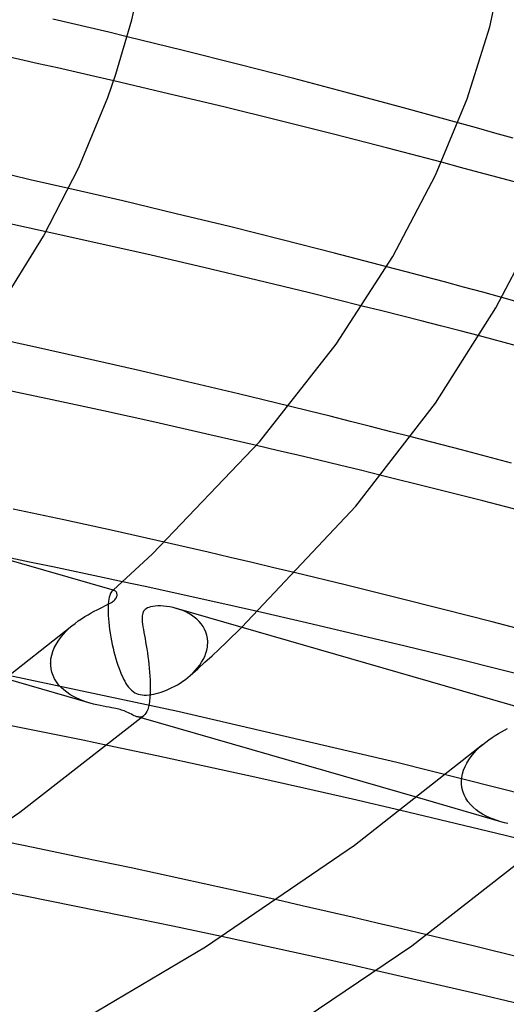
# Model space of a CAD drawing. Header units: millimetres. Extents: x -273 to 273, y -156 to 255.
# Tile 77 of 98: x 96 to 113, y 130 to 165. Entities that reach past the tile are written whole.
import ezdxf

# ---------------------------------------------------------------- set-up
doc = ezdxf.new("R2010")
doc.units = ezdxf.units.MM
doc.layers.add('HIDDEN', color=7, linetype='Continuous')
doc.layers.add('THICK', color=7, linetype='Continuous')

msp = doc.modelspace()

# ---------------------------------------------------------------- linework, layer by layer
at = {"layer": 'HIDDEN'}
for p, q in [((98.007, 164.474), (97.358, 164.627)), ((98.654, 164.32), (98.007, 164.474)), ((99.3, 164.165), (98.654, 164.32)), ((99.944, 164.01), (99.3, 164.165)), ((96.204, 163.22), (95.546, 163.365)), ((96.86, 163.073), (96.204, 163.22)), ((97.514, 162.926), (96.86, 163.073)), ((98.166, 162.778), (97.514, 162.926)), ((98.819, 162.628), (98.166, 162.778)), ((99.474, 162.477), (98.819, 162.628)), ((112.09, 160.839), (111.45, 161.018)), ((112.728, 160.66), (112.09, 160.839)), ((113.365, 160.479), (112.728, 160.66)), ((111.532, 159.467), (110.87, 159.643)), ((112.19, 159.291), (111.532, 159.467)), ((112.844, 159.115), (112.19, 159.291)), ((96.572, 159.037), (95.9, 159.189)), ((97.242, 158.885), (96.572, 159.037)), ((113.492, 158.938), (112.844, 159.115)), ((97.912, 158.732), (97.242, 158.885)), ((96.437, 157.376), (95.754, 157.523)), ((97.119, 157.227), (96.437, 157.376)), ((109.643, 155.835), (108.975, 156.011)), ((110.311, 155.657), (109.643, 155.835)), ((110.978, 155.479), (110.311, 155.657)), ((111.643, 155.299), (110.978, 155.479)), ((112.308, 155.119), (111.643, 155.299)), ((112.971, 154.937), (112.308, 155.119)), ((108.805, 154.471), (108.121, 154.643)), ((109.487, 154.298), (108.805, 154.471)), ((110.167, 154.125), (109.487, 154.298)), ((110.845, 153.951), (110.167, 154.125)), ((111.52, 153.776), (110.845, 153.951)), ((112.192, 153.601), (111.52, 153.776)), ((106.289, 150.982), (105.579, 151.157)), ((106.997, 150.806), (106.289, 150.982)), ((107.704, 150.629), (106.997, 150.806)), ((108.409, 150.451), (107.704, 150.629)), ((109.114, 150.271), (108.409, 150.451)), ((109.817, 150.091), (109.114, 150.271)), ((105.16, 149.622), (104.439, 149.791)), ((105.883, 149.451), (105.16, 149.622)), ((106.606, 149.278), (105.883, 149.451)), ((107.33, 149.103), (106.606, 149.278)), ((108.053, 148.928), (107.33, 149.103)), ((108.777, 148.75), (108.053, 148.928)), ((101.998, 146.25), (101.232, 146.425)), ((102.762, 146.075), (101.998, 146.25)), ((103.524, 145.898), (102.762, 146.075)), ((104.285, 145.719), (103.524, 145.898)), ((105.044, 145.54), (104.285, 145.719)), ((105.8, 145.36), (105.044, 145.54)), ((100.568, 144.882), (99.78, 145.052)), ((99.334, 144.577), (99.317, 144.518)), ((99.352, 144.626), (99.334, 144.577)), ((99.371, 144.667), (99.352, 144.626)), ((99.392, 144.699), (99.371, 144.667)), ((99.414, 144.723), (99.392, 144.699)), ((99.428, 144.734), (99.414, 144.723)), ((99.414, 144.723), (99.421, 144.729)), ((99.421, 144.729), (99.427, 144.735)), ((99.427, 144.735), (99.434, 144.741)), ((99.443, 144.742), (99.428, 144.734)), ((99.434, 144.741), (99.441, 144.746)), ((99.441, 144.746), (99.447, 144.752)), ((99.457, 144.747), (99.443, 144.742)), ((99.447, 144.752), (99.454, 144.758)), ((99.47, 144.749), (99.457, 144.747)), ((99.484, 144.748), (99.47, 144.749)), ((99.497, 144.746), (99.484, 144.748)), ((101.354, 144.71), (100.568, 144.882)), ((102.138, 144.538), (101.354, 144.71)), ((99.283, 144.284), (99.278, 144.187)), ((99.292, 144.371), (99.283, 144.284)), ((99.303, 144.449), (99.292, 144.371)), ((99.317, 144.518), (99.303, 144.449)), ((102.92, 144.364), (102.138, 144.538)), ((103.699, 144.189), (102.92, 144.364)), ((99.278, 144.187), (99.276, 144.081)), ((99.276, 144.081), (99.277, 143.967)), ((99.277, 143.967), (99.278, 143.953)), ((99.278, 143.953), (99.278, 143.939)), ((99.278, 143.939), (99.279, 143.925)), ((99.279, 143.925), (99.279, 143.91)), ((99.279, 143.91), (99.28, 143.896)), ((99.28, 143.896), (99.281, 143.881)), ((99.281, 143.881), (99.288, 143.764)), ((101.764, 144.088), (101.651, 144.124)), ((101.874, 144.047), (101.764, 144.088)), ((101.982, 143.999), (101.874, 144.047)), ((102.085, 143.945), (101.982, 143.999)), ((102.183, 143.885), (102.085, 143.945)), ((102.276, 143.818), (102.183, 143.885)), ((104.476, 144.013), (103.699, 144.189)), ((99.288, 143.764), (99.299, 143.642)), ((99.299, 143.642), (99.312, 143.515)), ((102.363, 143.746), (102.276, 143.818)), ((102.443, 143.668), (102.363, 143.746)), ((102.516, 143.583), (102.443, 143.668)), ((102.579, 143.493), (102.516, 143.583)), ((97.62, 143.102), (97.71, 143.212)), ((97.71, 143.212), (97.807, 143.318)), ((97.807, 143.318), (97.911, 143.419)), ((97.911, 143.419), (98.02, 143.515)), ((99.312, 143.515), (99.329, 143.387)), ((99.329, 143.387), (99.349, 143.258)), ((99.349, 143.258), (99.371, 143.128)), ((102.634, 143.397), (102.579, 143.493)), ((102.678, 143.295), (102.634, 143.397)), ((102.711, 143.19), (102.678, 143.295)), ((102.733, 143.08), (102.711, 143.19)), ((103.397, 142.949), (103.927, 143.467)), ((97.404, 142.746), (97.466, 142.868)), ((97.466, 142.868), (97.538, 142.987)), ((97.538, 142.987), (97.62, 143.102)), ((99.371, 143.128), (99.395, 142.998)), ((99.395, 142.998), (99.422, 142.869)), ((99.422, 142.869), (99.451, 142.742)), ((102.73, 142.775), (102.741, 142.882)), ((102.742, 142.967), (102.733, 143.08)), ((102.741, 142.882), (102.742, 142.897)), ((102.742, 142.953), (102.742, 142.967)), ((102.742, 142.939), (102.742, 142.953)), ((102.742, 142.925), (102.742, 142.939)), ((102.742, 142.911), (102.742, 142.925)), ((102.742, 142.897), (102.742, 142.911)), ((103.141, 142.707), (103.397, 142.949)), ((97.291, 142.365), (97.315, 142.493)), ((97.315, 142.493), (97.353, 142.62)), ((97.353, 142.62), (97.404, 142.746)), ((99.451, 142.742), (99.482, 142.616)), ((99.482, 142.616), (99.515, 142.493)), ((99.515, 142.493), (99.549, 142.372)), ((102.638, 142.456), (102.678, 142.562)), ((102.678, 142.562), (102.709, 142.668)), ((102.709, 142.668), (102.73, 142.775)), ((102.894, 142.479), (103.141, 142.707)), ((101.699, 140.538), (93.946, 142.185)), ((97.279, 142.208), (97.28, 142.223)), ((97.279, 142.193), (97.279, 142.208)), ((97.28, 142.179), (97.279, 142.193)), ((97.28, 142.237), (97.291, 142.365)), ((97.28, 142.223), (97.28, 142.237)), ((97.28, 142.164), (97.28, 142.179)), ((97.281, 142.149), (97.28, 142.164)), ((97.294, 142.023), (97.281, 142.149)), ((99.549, 142.372), (99.585, 142.256)), ((99.585, 142.256), (99.622, 142.144)), ((102.391, 142.056), (102.464, 142.151)), ((102.395, 142.023), (102.645, 142.251)), ((102.464, 142.151), (102.53, 142.25)), ((102.53, 142.25), (102.588, 142.351)), ((102.588, 142.351), (102.638, 142.456)), ((102.645, 142.251), (102.894, 142.479)), ((97.322, 141.902), (97.294, 142.023)), ((97.363, 141.785), (97.322, 141.902)), ((99.622, 142.144), (99.659, 142.037)), ((99.659, 142.037), (99.698, 141.936)), ((99.698, 141.936), (99.737, 141.84)), ((99.737, 141.84), (99.777, 141.75)), ((102.137, 141.792), (102.227, 141.876)), ((102.142, 141.796), (102.395, 142.023)), ((102.227, 141.876), (102.312, 141.964)), ((102.312, 141.964), (102.391, 142.056)), ((98.651, 140.827), (95.73, 141.67)), ((97.416, 141.672), (97.363, 141.785)), ((97.481, 141.566), (97.416, 141.672)), ((97.557, 141.466), (97.481, 141.566)), ((97.642, 141.373), (97.557, 141.466)), ((99.777, 141.75), (99.817, 141.666)), ((99.817, 141.666), (99.858, 141.588)), ((99.858, 141.588), (99.9, 141.516)), ((99.9, 141.516), (99.944, 141.447)), ((101.595, 141.416), (101.691, 141.47)), ((101.691, 141.47), (101.785, 141.527)), ((101.785, 141.527), (101.878, 141.588)), ((101.878, 141.588), (101.967, 141.653)), ((101.967, 141.653), (102.054, 141.721)), ((102.054, 141.721), (102.137, 141.792)), ((97.736, 141.287), (97.642, 141.373)), ((97.837, 141.207), (97.736, 141.287)), ((97.944, 141.134), (97.837, 141.207)), ((98.055, 141.067), (97.944, 141.134)), ((99.944, 141.447), (99.991, 141.384)), ((99.991, 141.384), (100.04, 141.326)), ((100.04, 141.326), (100.092, 141.275)), ((100.092, 141.275), (100.148, 141.229)), ((100.148, 141.229), (100.205, 141.192)), ((100.205, 141.192), (100.264, 141.163)), ((100.264, 141.163), (100.326, 141.14)), ((100.326, 141.14), (100.39, 141.124)), ((100.39, 141.124), (100.46, 141.113)), ((100.703, 141.116), (100.788, 141.128)), ((100.788, 141.128), (100.872, 141.144)), ((100.872, 141.144), (100.955, 141.163)), ((100.955, 141.163), (101.04, 141.186)), ((101.04, 141.186), (101.127, 141.214)), ((101.127, 141.214), (101.218, 141.245)), ((101.218, 141.245), (101.31, 141.281)), ((101.31, 141.281), (101.404, 141.322)), ((101.404, 141.322), (101.499, 141.367)), ((101.499, 141.367), (101.595, 141.416)), ((98.17, 141.008), (98.055, 141.067)), ((98.289, 140.954), (98.17, 141.008)), ((98.409, 140.906), (98.289, 140.954)), ((98.53, 140.864), (98.409, 140.906)), ((98.651, 140.827), (98.53, 140.864)), ((98.769, 140.795), (98.651, 140.827)), ((98.886, 140.766), (98.769, 140.795)), ((100.46, 141.113), (100.536, 141.108)), ((100.536, 141.108), (100.618, 141.109)), ((100.618, 141.109), (100.703, 141.116)), ((98.999, 140.742), (98.886, 140.766)), ((99.109, 140.72), (98.999, 140.742)), ((99.215, 140.7), (99.109, 140.72)), ((99.314, 140.682), (99.215, 140.7)), ((99.402, 140.666), (99.314, 140.682)), ((99.477, 140.651), (99.402, 140.666)), ((99.541, 140.638), (99.477, 140.651)), ((99.595, 140.626), (99.541, 140.638)), ((99.647, 140.614), (99.595, 140.626)), ((99.696, 140.601), (99.647, 140.614)), ((99.743, 140.587), (99.696, 140.601)), ((99.788, 140.572), (99.743, 140.587)), ((99.833, 140.556), (99.788, 140.572)), ((99.88, 140.538), (99.833, 140.556)), ((99.93, 140.516), (99.88, 140.538)), ((99.982, 140.493), (99.93, 140.516)), ((100.035, 140.467), (99.982, 140.493)), ((100.087, 140.44), (100.035, 140.467)), ((100.138, 140.415), (100.087, 140.44)), ((109.324, 138.764), (101.699, 140.538)), ((100.187, 140.392), (100.138, 140.415)), ((100.235, 140.372), (100.187, 140.392)), ((100.282, 140.356), (100.235, 140.372)), ((100.326, 140.346), (100.282, 140.356)), ((100.428, 140.314), (100.283, 140.356)), ((100.368, 140.341), (100.326, 140.346)), ((100.409, 140.343), (100.368, 140.341)), ((100.449, 140.352), (100.409, 140.343)), ((100.487, 140.368), (100.449, 140.352)), ((100.523, 140.393), (100.487, 140.368)), ((96.663, 139.888), (95.793, 140.063)), ((97.53, 139.711), (96.663, 139.888)), ((98.394, 139.534), (97.53, 139.711)), ((99.256, 139.355), (98.394, 139.534)), ((111.909, 138.974), (111.998, 139.084)), ((111.998, 139.084), (112.095, 139.19)), ((112.095, 139.19), (112.199, 139.291)), ((112.199, 139.291), (112.308, 139.388)), ((116.763, 136.88), (109.324, 138.764)), ((111.694, 138.618), (111.756, 138.74)), ((111.756, 138.74), (111.828, 138.859)), ((111.828, 138.859), (111.909, 138.974)), ((111.606, 138.366), (111.644, 138.493)), ((111.644, 138.493), (111.694, 138.618)), ((111.571, 138.112), (111.582, 138.239)), ((111.571, 138.097), (111.571, 138.112)), ((111.571, 138.082), (111.571, 138.097)), ((111.571, 138.068), (111.571, 138.082)), ((111.571, 138.053), (111.571, 138.068)), ((111.572, 138.038), (111.571, 138.053)), ((111.572, 138.024), (111.572, 138.038)), ((111.582, 138.239), (111.606, 138.366)), ((111.587, 137.89), (111.572, 138.024)), ((111.618, 137.76), (111.587, 137.89)), ((111.664, 137.636), (111.618, 137.76)), ((112.941, 136.702), (110.036, 137.54)), ((111.724, 137.518), (111.664, 137.636)), ((111.797, 137.407), (111.724, 137.518)), ((111.881, 137.303), (111.797, 137.407)), ((110.286, 136.898), (109.46, 137.093)), ((111.975, 137.207), (111.881, 137.303)), ((112.079, 137.118), (111.975, 137.207)), ((112.19, 137.037), (112.079, 137.118)), ((112.307, 136.964), (112.19, 137.037)), ((111.11, 136.702), (110.286, 136.898)), ((111.932, 136.505), (111.11, 136.702)), ((112.428, 136.899), (112.307, 136.964)), ((112.554, 136.84), (112.428, 136.899)), ((112.682, 136.788), (112.554, 136.84)), ((112.811, 136.742), (112.682, 136.788)), ((112.942, 136.701), (112.811, 136.742)), ((113.065, 136.668), (112.942, 136.701)), ((113.186, 136.639), (113.065, 136.668)), ((112.751, 136.306), (111.932, 136.505)), ((113.567, 136.107), (112.751, 136.306)), ((106.023, 133.782), (105.148, 133.981)), ((106.896, 133.582), (106.023, 133.782)), ((107.766, 133.381), (106.896, 133.582)), ((108.635, 133.178), (107.766, 133.381)), ((109.501, 132.973), (108.635, 133.178)), ((110.364, 132.768), (109.501, 132.973)), ((104.125, 132.512), (103.223, 132.706)), ((105.025, 132.317), (104.125, 132.512)), ((105.925, 132.12), (105.025, 132.317)), ((106.823, 131.921), (105.925, 132.12)), ((107.72, 131.721), (106.823, 131.921)), ((108.615, 131.518), (107.72, 131.721))]:
    msp.add_line(p, q, dxfattribs=at)
at = {"layer": 'THICK'}
for p, q in [((100.107, 164.594), (100.619, 166.962)), ((112.555, 164.358), (113.091, 166.789)), ((99.552, 162.708), (100.107, 164.594)), ((111.765, 161.849), (112.555, 164.358)), ((101.889, 163.533), (99.944, 164.01)), ((103.82, 163.048), (101.889, 163.533)), ((105.742, 162.554), (103.82, 163.048)), ((99.266, 161.902), (99.552, 162.708)), ((101.384, 162.028), (99.474, 162.477)), ((107.654, 162.051), (105.742, 162.554)), ((103.298, 161.567), (101.384, 162.028)), ((109.557, 161.539), (107.654, 162.051)), ((98.262, 159.465), (99.266, 161.902)), ((110.665, 159.194), (111.765, 161.849)), ((105.211, 161.096), (103.298, 161.567)), ((111.45, 161.018), (109.557, 161.539)), ((107.115, 160.617), (105.211, 161.096)), ((109.004, 160.132), (107.115, 160.617)), ((110.87, 159.643), (109.004, 160.132)), ((97.029, 157.067), (98.262, 159.465)), ((109.185, 156.369), (110.665, 159.194)), ((99.787, 158.296), (97.912, 158.732)), ((101.649, 157.853), (99.787, 158.296)), ((103.497, 157.404), (101.649, 157.853)), ((98.955, 156.82), (97.119, 157.227)), ((105.331, 156.947), (103.497, 157.404)), ((112.769, 154.582), (114.255, 157.43)), ((95.257, 154.23), (97.029, 157.067)), ((107.157, 156.483), (105.331, 156.947)), ((100.778, 156.406), (98.955, 156.82)), ((102.608, 155.981), (100.778, 156.406)), ((108.975, 156.011), (107.157, 156.483)), ((107.215, 153.313), (109.185, 156.369)), ((104.446, 155.545), (102.608, 155.981)), ((106.286, 155.098), (104.446, 155.545)), ((108.121, 154.643), (106.286, 155.098)), ((114.516, 154.508), (112.971, 154.937)), ((110.661, 151.259), (112.769, 154.582)), ((96.647, 153.235), (94.836, 153.63)), ((114.056, 153.108), (112.192, 153.601)), ((98.452, 152.833), (96.647, 153.235)), ((104.544, 149.913), (107.215, 153.313)), ((100.25, 152.423), (98.452, 152.833)), ((102.038, 152.007), (100.25, 152.423)), ((97.328, 151.382), (95.527, 151.764)), ((103.815, 151.585), (102.038, 152.007)), ((105.579, 151.157), (103.815, 151.585)), ((99.12, 150.994), (97.328, 151.382)), ((107.899, 147.685), (110.661, 151.259)), ((100.9, 150.6), (99.12, 150.994)), ((102.668, 150.201), (100.9, 150.6)), ((104.439, 149.791), (102.668, 150.201)), ((111.566, 149.635), (109.817, 150.091)), ((100.818, 146.018), (104.544, 149.913)), ((113.308, 149.173), (111.566, 149.635)), ((110.549, 148.31), (108.777, 148.75)), ((99.497, 144.746), (87.365, 148.248)), ((112.312, 147.864), (110.549, 148.31)), ((103.927, 143.467), (107.899, 147.685)), ((114.061, 147.414), (112.312, 147.864)), ((97.737, 147.202), (95.981, 147.58)), ((99.487, 146.817), (97.737, 147.202)), ((101.232, 146.425), (99.487, 146.817)), ((99.454, 144.758), (100.818, 146.018)), ((96.541, 145.736), (95.726, 145.904)), ((97.353, 145.567), (96.541, 145.736)), ((98.164, 145.396), (97.353, 145.567)), ((98.973, 145.225), (98.164, 145.396)), ((107.526, 144.942), (105.8, 145.36)), ((99.78, 145.052), (98.973, 145.225)), ((109.239, 144.52), (107.526, 144.942)), ((99.517, 144.737), (99.497, 144.746)), ((99.535, 144.724), (99.517, 144.737)), ((99.551, 144.706), (99.535, 144.724)), ((99.565, 144.685), (99.551, 144.706)), ((99.576, 144.662), (99.565, 144.685)), ((99.584, 144.635), (99.576, 144.662)), ((99.589, 144.606), (99.584, 144.635)), ((99.584, 144.544), (99.589, 144.576)), ((99.589, 144.576), (99.589, 144.606)), ((99.085, 144.168), (99.168, 144.209)), ((99.168, 144.209), (99.239, 144.246)), ((99.239, 144.246), (99.3, 144.278)), ((99.3, 144.278), (99.35, 144.306)), ((99.35, 144.306), (99.392, 144.332)), ((99.392, 144.332), (99.427, 144.355)), ((99.427, 144.355), (99.458, 144.377)), ((99.458, 144.377), (99.485, 144.4)), ((99.485, 144.4), (99.514, 144.426)), ((99.514, 144.426), (99.538, 144.454)), ((99.538, 144.454), (99.557, 144.482)), ((99.557, 144.482), (99.573, 144.512)), ((99.573, 144.512), (99.584, 144.544)), ((100.915, 144.204), (100.832, 144.193)), ((101.006, 144.209), (100.915, 144.204)), ((101.103, 144.21), (101.006, 144.209)), ((101.206, 144.204), (101.103, 144.21)), ((101.313, 144.193), (101.206, 144.204)), ((110.943, 144.091), (109.239, 144.52)), ((98.468, 143.836), (98.579, 143.903)), ((98.579, 143.903), (98.689, 143.965)), ((98.689, 143.965), (98.795, 144.022)), ((98.795, 144.022), (98.898, 144.075)), ((98.898, 144.075), (98.994, 144.123)), ((98.994, 144.123), (99.085, 144.168)), ((100.464, 143.865), (100.461, 143.803)), ((100.472, 143.917), (100.464, 143.865)), ((100.483, 143.96), (100.472, 143.917)), ((100.497, 143.994), (100.483, 143.96)), ((100.511, 144.022), (100.497, 143.994)), ((100.527, 144.045), (100.511, 144.022)), ((100.546, 144.067), (100.527, 144.045)), ((100.567, 144.087), (100.546, 144.067)), ((100.602, 144.114), (100.567, 144.087)), ((100.645, 144.138), (100.602, 144.114)), ((100.697, 144.159), (100.645, 144.138)), ((100.758, 144.178), (100.697, 144.159)), ((100.832, 144.193), (100.758, 144.178)), ((101.424, 144.177), (101.313, 144.193)), ((101.537, 144.154), (101.424, 144.177)), ((101.651, 144.124), (101.537, 144.154)), ((113.787, 140.621), (101.655, 144.123)), ((106.179, 143.622), (104.476, 144.013)), ((112.641, 143.655), (110.943, 144.091)), ((98.02, 143.515), (98.129, 143.603)), ((98.129, 143.603), (98.241, 143.686)), ((98.241, 143.686), (98.354, 143.764)), ((98.354, 143.764), (98.468, 143.836)), ((100.461, 143.803), (100.462, 143.733)), ((100.462, 143.733), (100.468, 143.656)), ((100.468, 143.656), (100.478, 143.574)), ((100.478, 143.574), (100.491, 143.485)), ((107.89, 143.22), (106.179, 143.622)), ((114.333, 143.213), (112.641, 143.655)), ((94.168, 140.495), (98.019, 143.515)), ((100.491, 143.485), (100.506, 143.39)), ((100.506, 143.39), (100.523, 143.29)), ((100.523, 143.29), (100.542, 143.184)), ((100.542, 143.184), (100.562, 143.073)), ((109.606, 142.808), (107.89, 143.22)), ((100.562, 143.073), (100.582, 142.957)), ((100.582, 142.957), (100.602, 142.837)), ((100.602, 142.837), (100.623, 142.712)), ((100.623, 142.712), (100.643, 142.583)), ((100.643, 142.583), (100.662, 142.45)), ((111.322, 142.389), (109.606, 142.808)), ((100.662, 142.45), (100.68, 142.315)), ((100.68, 142.315), (100.696, 142.179)), ((100.696, 142.179), (100.711, 142.041)), ((113.033, 141.964), (111.322, 142.389)), ((100.711, 142.041), (100.723, 141.902)), ((100.723, 141.902), (100.733, 141.764)), ((114.736, 141.532), (113.033, 141.964)), ((100.733, 141.764), (100.741, 141.627)), ((100.741, 141.627), (100.745, 141.493)), ((100.745, 141.493), (100.746, 141.363)), ((100.741, 141.15), (100.732, 141.021)), ((100.742, 141.165), (100.741, 141.15)), ((100.743, 141.193), (100.742, 141.179)), ((100.742, 141.179), (100.742, 141.165)), ((100.744, 141.208), (100.743, 141.193)), ((100.745, 141.237), (100.744, 141.223)), ((100.744, 141.223), (100.744, 141.208)), ((100.746, 141.363), (100.745, 141.237)), ((100.701, 140.793), (100.68, 140.696)), ((100.719, 140.901), (100.701, 140.793)), ((100.732, 141.021), (100.719, 140.901)), ((100.595, 140.48), (100.56, 140.431)), ((100.626, 140.54), (100.595, 140.48)), ((100.655, 140.612), (100.626, 140.54)), ((100.68, 140.696), (100.655, 140.612)), ((96.206, 137.032), (100.523, 140.394)), ((110.036, 137.54), (100.428, 140.314)), ((100.56, 140.431), (100.523, 140.394)), ((112.744, 139.702), (112.854, 139.768)), ((112.854, 139.768), (112.962, 139.83)), ((112.962, 139.83), (113.067, 139.887)), ((113.067, 139.887), (113.168, 139.94)), ((112.308, 139.388), (112.413, 139.473)), ((112.413, 139.473), (112.522, 139.554)), ((112.522, 139.554), (112.633, 139.631)), ((112.633, 139.631), (112.744, 139.702)), ((100.969, 138.993), (99.256, 139.355)), ((107.848, 135.883), (112.307, 139.387)), ((102.678, 138.625), (100.969, 138.993)), ((104.383, 138.251), (102.678, 138.625)), ((106.082, 137.871), (104.383, 138.251)), ((107.775, 137.484), (106.082, 137.871)), ((109.46, 137.093), (107.775, 137.484)), ((91.378, 133.781), (96.206, 137.032)), ((96.671, 135.804), (94.957, 136.151)), ((109.839, 132.385), (114.814, 136.269)), ((98.376, 135.452), (96.671, 135.804)), ((102.671, 132.353), (107.848, 135.883)), ((100.075, 135.094), (98.376, 135.452)), ((101.771, 134.729), (100.075, 135.094)), ((103.462, 134.358), (101.771, 134.729)), ((96.388, 134.109), (94.66, 134.446)), ((105.148, 133.981), (103.462, 134.358)), ((98.108, 133.767), (96.388, 134.109)), ((99.82, 133.419), (98.108, 133.767)), ((101.524, 133.065), (99.82, 133.419)), ((103.223, 132.706), (101.524, 133.065)), ((112.018, 132.368), (110.364, 132.768)), ((96.862, 128.914), (102.671, 132.353)), ((104.274, 128.634), (109.839, 132.385)), ((113.661, 131.963), (112.018, 132.368)), ((110.288, 131.135), (108.615, 131.518)), ((111.953, 130.747), (110.288, 131.135)), ((113.609, 130.354), (111.953, 130.747))]:
    msp.add_line(p, q, dxfattribs=at)

doc.saveas('drawing.dxf')
